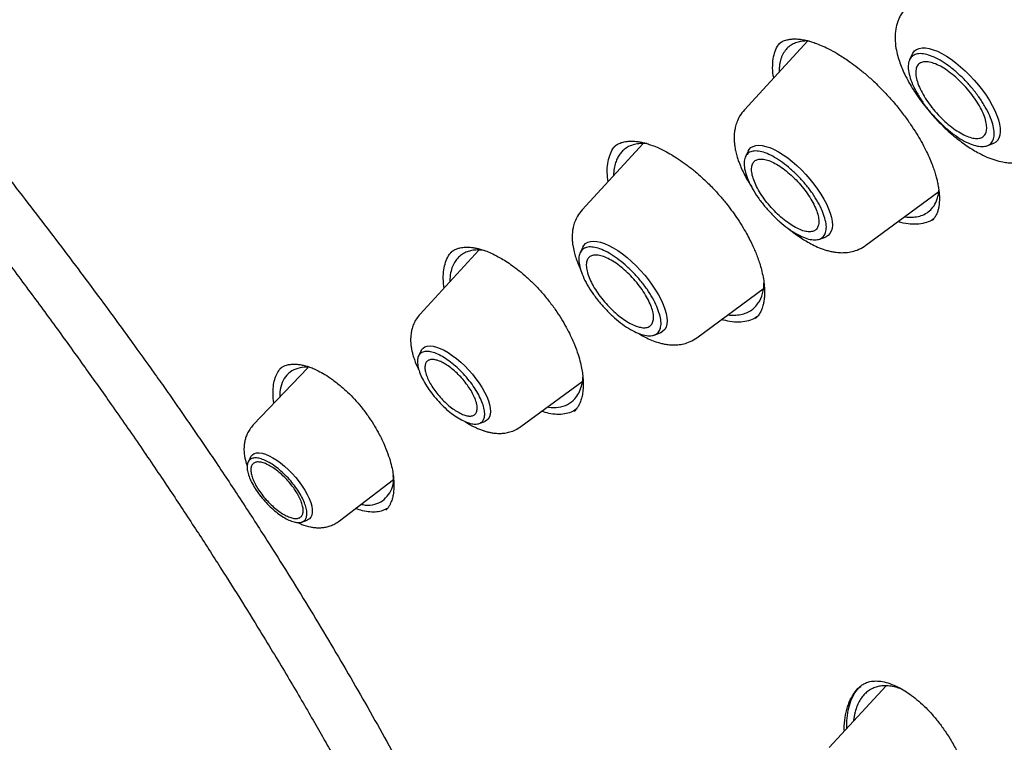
# Model space of a CAD drawing. Header units: millimetres. Extents: x 8 to 955, y 12 to 2039.
# Tile 20 of 115: x 709 to 729, y 762 to 776. Entities that reach past the tile are written whole.
import ezdxf

# ---------------------------------------------------------------- set-up
doc = ezdxf.new("R2010")
doc.units = ezdxf.units.MM

msp = doc.modelspace()

# ---------------------------------------------------------------- linework, layer by layer
at = {"color": 7, "linetype": 'Continuous', "lineweight": 30}
for p, q in [((724.831, 775.576), (723.586, 774.224)), ((726.878, 775.318), (726.823, 775.208)), ((721.603, 773.561), (720.408, 772.262)), ((728.339, 773.519), (728.455, 773.561)), ((723.661, 773.416), (723.607, 773.306)), ((725.967, 771.57), (727.397, 772.626)), ((727.259, 772.061), (727.256, 772.058)), ((725.057, 771.691), (725.172, 771.732)), ((718.387, 771.476), (717.233, 770.222)), ((720.423, 771.536), (720.37, 771.427)), ((722.654, 769.759), (723.977, 770.736)), ((723.804, 770.137), (723.802, 770.133)), ((721.82, 769.811), (721.934, 769.853)), ((717.256, 769.506), (717.204, 769.401)), ((715.035, 769.169), (713.965, 768.05)), ((719.21, 768.019), (720.427, 768.918)), ((718.39, 768.079), (718.5, 768.119)), ((713.914, 767.421), (713.866, 767.324)), ((715.653, 766.17), (716.712, 766.984)), ((714.921, 766.149), (715.022, 766.186)), ((726.36, 762.94), (725.247, 761.73))]:
    msp.add_line(p, q, dxfattribs=at)
at = {"color": 7, "linetype": 'Continuous', "lineweight": 30, "flags": 128}
for points in [[(726.878, 775.318), (726.887, 775.335), (726.919, 775.376), (726.96, 775.406), (727.01, 775.427), (727.068, 775.436), (727.133, 775.435), (727.205, 775.424), (727.283, 775.401), (727.366, 775.369), (727.453, 775.326), (727.543, 775.274), (727.635, 775.214), (727.728, 775.145), (727.821, 775.068), (727.913, 774.985), (728.003, 774.897), (728.089, 774.803), (728.172, 774.707), (728.249, 774.607), (728.321, 774.507), (728.385, 774.406), (728.442, 774.307), (728.491, 774.209), (728.532, 774.115), (728.563, 774.024), (728.585, 773.94), (728.596, 773.861), (728.598, 773.789), (728.59, 773.726), (728.573, 773.671), (728.545, 773.625), (728.509, 773.59), (728.463, 773.564), (728.455, 773.561)], [(723.661, 773.416), (723.679, 773.446), (723.714, 773.482), (723.757, 773.508), (723.809, 773.524), (723.868, 773.53), (723.935, 773.524), (724.007, 773.508), (724.086, 773.482), (724.168, 773.446), (724.255, 773.4), (724.344, 773.344), (724.434, 773.281), (724.525, 773.21), (724.615, 773.131), (724.703, 773.047), (724.789, 772.958), (724.871, 772.865), (724.949, 772.769), (725.02, 772.672), (725.086, 772.574), (725.144, 772.476), (725.194, 772.38), (725.236, 772.287), (725.268, 772.198), (725.292, 772.114), (725.306, 772.036), (725.31, 771.965), (725.304, 771.901), (725.288, 771.846), (725.263, 771.8), (725.229, 771.764), (725.186, 771.738), (725.172, 771.732)], [(720.423, 771.536), (720.442, 771.567), (720.476, 771.603), (720.519, 771.629), (720.571, 771.645), (720.63, 771.65), (720.697, 771.645), (720.77, 771.629), (720.848, 771.603), (720.931, 771.566), (721.017, 771.52), (721.106, 771.465), (721.196, 771.401), (721.287, 771.33), (721.377, 771.252), (721.466, 771.168), (721.551, 771.079), (721.633, 770.986), (721.711, 770.89), (721.782, 770.792), (721.848, 770.694), (721.906, 770.597), (721.956, 770.501), (721.998, 770.408), (722.031, 770.319), (722.054, 770.235), (722.068, 770.157), (722.072, 770.085), (722.066, 770.022), (722.051, 769.967), (722.025, 769.921), (721.991, 769.885), (721.948, 769.858), (721.934, 769.853)], [(717.256, 769.506), (717.263, 769.52), (717.292, 769.555), (717.33, 769.58), (717.376, 769.595), (717.43, 769.599), (717.491, 769.593), (717.558, 769.577), (717.629, 769.55), (717.705, 769.514), (717.784, 769.468), (717.865, 769.414), (717.947, 769.352), (718.029, 769.283), (718.109, 769.208), (718.186, 769.127), (718.26, 769.043), (718.329, 768.957), (718.392, 768.868), (718.449, 768.78), (718.498, 768.693), (718.539, 768.608), (718.572, 768.526), (718.595, 768.449), (718.609, 768.377), (718.614, 768.313), (718.608, 768.255), (718.593, 768.207), (718.569, 768.167), (718.536, 768.137), (718.5, 768.119)], [(713.914, 767.421), (713.921, 767.434), (713.949, 767.467), (713.985, 767.49), (714.03, 767.502), (714.083, 767.504), (714.142, 767.496), (714.206, 767.477), (714.276, 767.448), (714.349, 767.409), (714.425, 767.362), (714.502, 767.306), (714.579, 767.243), (714.655, 767.174), (714.729, 767.099), (714.799, 767.02), (714.865, 766.938), (714.925, 766.855), (714.978, 766.772), (715.024, 766.689), (715.062, 766.609), (715.091, 766.533), (715.111, 766.462), (715.121, 766.396), (715.122, 766.337), (715.113, 766.287), (715.095, 766.245), (715.067, 766.212), (715.03, 766.19), (715.022, 766.186)]]:
    msp.add_lwpolyline(points, dxfattribs=at)
at = {"color": 7, "linetype": 'Continuous', "lineweight": 30}
for points, knots in [([(693.8, 821.571), (693.875, 821.629), (694.032, 821.75), (694.281, 821.924), (694.545, 822.096), (694.817, 822.258), (695.096, 822.411), (695.383, 822.555), (695.677, 822.69), (695.979, 822.815), (696.288, 822.932), (696.604, 823.039), (696.927, 823.137), (697.258, 823.226), (697.595, 823.305), (697.939, 823.376), (698.29, 823.437), (698.648, 823.489), (699.012, 823.531), (699.383, 823.565), (699.761, 823.589), (700.145, 823.604), (700.536, 823.609), (700.933, 823.605), (701.336, 823.592), (701.745, 823.57), (702.161, 823.539), (702.582, 823.498), (703.01, 823.448), (703.443, 823.388), (703.882, 823.32), (704.326, 823.242), (704.776, 823.155), (705.232, 823.058), (705.693, 822.953), (706.159, 822.838), (706.63, 822.714), (707.106, 822.581), (707.587, 822.439), (708.073, 822.287), (708.563, 822.127), (709.058, 821.958), (709.558, 821.779), (710.062, 821.592), (710.57, 821.395), (711.082, 821.19), (711.598, 820.976), (712.118, 820.753), (712.642, 820.521), (713.169, 820.281), (713.7, 820.032), (714.234, 819.774), (714.771, 819.508), (715.311, 819.233), (715.855, 818.95), (716.401, 818.659), (716.95, 818.359), (717.502, 818.051), (718.056, 817.735), (718.612, 817.411), (719.171, 817.079), (719.731, 816.739), (720.294, 816.391), (720.858, 816.035), (721.424, 815.671), (721.992, 815.3), (722.561, 814.922), (723.131, 814.536), (723.703, 814.142), (724.275, 813.741), (724.849, 813.334), (725.423, 812.919), (725.998, 812.497), (726.573, 812.068), (727.148, 811.632), (727.724, 811.19), (728.3, 810.741), (728.876, 810.286), (729.452, 809.824), (730.027, 809.356), (730.602, 808.882), (731.176, 808.402), (731.75, 807.915), (732.323, 807.423), (732.895, 806.925), (733.465, 806.422), (734.035, 805.913), (734.603, 805.399), (735.17, 804.879), (735.734, 804.355), (736.298, 803.825), (736.859, 803.29), (737.418, 802.751), (737.976, 802.207), (738.53, 801.658), (739.083, 801.105), (739.633, 800.548), (740.18, 799.987), (740.725, 799.421), (741.266, 798.852), (741.805, 798.279), (742.34, 797.702), (742.872, 797.122), (743.401, 796.538), (743.926, 795.951), (744.448, 795.361), (744.966, 794.769), (745.479, 794.173), (745.989, 793.574), (746.495, 792.974), (746.997, 792.37), (747.494, 791.765), (747.987, 791.157), (748.475, 790.547), (748.958, 789.936), (749.437, 789.322), (749.911, 788.707), (750.379, 788.091), (750.843, 787.474), (751.301, 786.855), (751.754, 786.235), (752.202, 785.614), (752.644, 784.993), (753.08, 784.371), (753.511, 783.749), (753.936, 783.126), (754.355, 782.504), (754.767, 781.881), (755.174, 781.258), (755.575, 780.636), (755.969, 780.014), (756.357, 779.393), (756.738, 778.772), (757.112, 778.153), (757.48, 777.534), (757.842, 776.916), (758.196, 776.3), (758.544, 775.685), (758.884, 775.072), (759.217, 774.46), (759.544, 773.851), (759.863, 773.243), (760.175, 772.638), (760.479, 772.034), (760.776, 771.434), (761.065, 770.835), (761.347, 770.24), (761.621, 769.647), (761.888, 769.057), (762.147, 768.471), (762.398, 767.887), (762.641, 767.307), (762.876, 766.731), (763.103, 766.158), (763.322, 765.589), (763.533, 765.024), (763.736, 764.463), (763.931, 763.906), (764.118, 763.354), (764.296, 762.806), (764.466, 762.262), (764.628, 761.723), (764.782, 761.19), (764.927, 760.661), (765.063, 760.137), (765.191, 759.618), (765.311, 759.105), (765.422, 758.597), (765.525, 758.094), (765.619, 757.598), (765.705, 757.107), (765.782, 756.622), (765.85, 756.143), (765.91, 755.67), (765.961, 755.204), (766.004, 754.743), (766.038, 754.29), (766.064, 753.842), (766.081, 753.402), (766.089, 752.968), (766.089, 752.541), (766.08, 752.121), (766.063, 751.708), (766.037, 751.302), (766.002, 750.904), (765.959, 750.512), (765.908, 750.129), (765.848, 749.752), (765.779, 749.383), (765.703, 749.022), (765.617, 748.668), (765.523, 748.322), (765.421, 747.984), (765.31, 747.653), (765.191, 747.331), (765.064, 747.016), (764.928, 746.71), (764.784, 746.411), (764.632, 746.121), (764.471, 745.839), (764.302, 745.565), (764.125, 745.299), (763.939, 745.042), (763.746, 744.793), (763.543, 744.553), (763.371, 744.361), (763.263, 744.252), (763.228, 744.217)], [0, 0, 0, 0, 0.004492, 0.009453, 0.014412, 0.019368, 0.02432, 0.029268, 0.03421, 0.039148, 0.044081, 0.049008, 0.05393, 0.058848, 0.06376, 0.068668, 0.073572, 0.078472, 0.083368, 0.088262, 0.093152, 0.09804, 0.102926, 0.10781, 0.112693, 0.117574, 0.122454, 0.127333, 0.132212, 0.13709, 0.141967, 0.146845, 0.151722, 0.156599, 0.161476, 0.166353, 0.171231, 0.176109, 0.180987, 0.185865, 0.190744, 0.195623, 0.200502, 0.205382, 0.210262, 0.215143, 0.220024, 0.224905, 0.229787, 0.234669, 0.239552, 0.244435, 0.249318, 0.254202, 0.259086, 0.263971, 0.268856, 0.273741, 0.278627, 0.283513, 0.288399, 0.293286, 0.298173, 0.30306, 0.307947, 0.312835, 0.317723, 0.322611, 0.3275, 0.332389, 0.337278, 0.342167, 0.347056, 0.351946, 0.356835, 0.361725, 0.366615, 0.371506, 0.376396, 0.381287, 0.386177, 0.391068, 0.395959, 0.40085, 0.405741, 0.410633, 0.415524, 0.420416, 0.425307, 0.430199, 0.435091, 0.439982, 0.444874, 0.449766, 0.454658, 0.45955, 0.464442, 0.469334, 0.474227, 0.479119, 0.484011, 0.488903, 0.493796, 0.498688, 0.50358, 0.508472, 0.513365, 0.518257, 0.523149, 0.528041, 0.532933, 0.537826, 0.542718, 0.54761, 0.552502, 0.557394, 0.562286, 0.567178, 0.572069, 0.576961, 0.581853, 0.586744, 0.591636, 0.596527, 0.601418, 0.60631, 0.611201, 0.616092, 0.620982, 0.625873, 0.630763, 0.635654, 0.640544, 0.645434, 0.650324, 0.655214, 0.660103, 0.664992, 0.669882, 0.67477, 0.679659, 0.684548, 0.689436, 0.694324, 0.699211, 0.704099, 0.708986, 0.713873, 0.718759, 0.723645, 0.728531, 0.733417, 0.738302, 0.743187, 0.748072, 0.752956, 0.757839, 0.762723, 0.767606, 0.772488, 0.77737, 0.782252, 0.787133, 0.792014, 0.796895, 0.801775, 0.806654, 0.811533, 0.816412, 0.82129, 0.826168, 0.831046, 0.835923, 0.8408, 0.845677, 0.850554, 0.855431, 0.860307, 0.865184, 0.870061, 0.874938, 0.879816, 0.884694, 0.889573, 0.894453, 0.899334, 0.904216, 0.9091, 0.913986, 0.918875, 0.923766, 0.92866, 0.933557, 0.938458, 0.943363, 0.948273, 0.953187, 0.958106, 0.96303, 0.967959, 0.972893, 0.977833, 0.982777, 0.987727, 0.99268, 0.997637, 1, 1, 1, 1]), ([(726.746, 776.213), (726.722, 776.184), (726.678, 776.132), (726.63, 776.049), (726.596, 775.972), (726.574, 775.907), (726.56, 775.854), (726.552, 775.812), (726.546, 775.771), (726.541, 775.724), (726.538, 775.672), (726.537, 775.576), (726.55, 775.444), (726.586, 775.284), (726.631, 775.144), (726.682, 775.013), (726.747, 774.874), (726.826, 774.728), (726.92, 774.575), (727.024, 774.424), (727.14, 774.272), (727.273, 774.113), (727.42, 773.956), (727.576, 773.807), (727.752, 773.656), (727.954, 773.506), (728.157, 773.382), (728.337, 773.296), (728.492, 773.238), (728.614, 773.207), (728.7, 773.192), (728.751, 773.186), (728.803, 773.183), (728.865, 773.182), (728.95, 773.186), (729.045, 773.202), (729.143, 773.231), (729.238, 773.272), (729.298, 773.312), (729.33, 773.333)], [0, 0, 0, 0, 0.026308, 0.048541, 0.066716, 0.084195, 0.095167, 0.103569, 0.11332, 0.124415, 0.13684, 0.150577, 0.192945, 0.22857, 0.259546, 0.288247, 0.319264, 0.356378, 0.388219, 0.423491, 0.459455, 0.493625, 0.53642, 0.576118, 0.612843, 0.667173, 0.722807, 0.760224, 0.797536, 0.834219, 0.847021, 0.85921, 0.870779, 0.883505, 0.902429, 0.928048, 0.948946, 0.972933, 1, 1, 1, 1]), ([(705.515, 775.926), (705.762, 775.614), (706.25, 774.999), (706.967, 774.089), (707.658, 773.204), (708.322, 772.344), (708.954, 771.513), (709.554, 770.711), (710.123, 769.937), (710.665, 769.187), (711.21, 768.419), (711.754, 767.635), (712.293, 766.838), (712.796, 766.078), (713.263, 765.356), (713.695, 764.671), (714.064, 764.074), (714.376, 763.561), (714.637, 763.126), (714.88, 762.714), (715.106, 762.325), (715.316, 761.959), (715.509, 761.618), (715.69, 761.295), (715.932, 760.86), (716.244, 760.287), (716.631, 759.557), (717.027, 758.788), (717.432, 757.98), (717.844, 757.133), (718.264, 756.24), (718.692, 755.301), (719.122, 754.32), (719.554, 753.3), (719.985, 752.24), (720.416, 751.135), (720.781, 750.156), (721.08, 749.325), (721.312, 748.665), (721.531, 748.027), (721.735, 747.417), (721.926, 746.833), (722.105, 746.277), (722.276, 745.732), (722.44, 745.2), (722.596, 744.684), (722.739, 744.201), (722.87, 743.752), (722.994, 743.32), (723.11, 742.909), (723.218, 742.523), (723.312, 742.18), (723.381, 741.927), (723.428, 741.754), (723.456, 741.65), (723.48, 741.56), (723.501, 741.482), (723.521, 741.405), (723.545, 741.314), (723.578, 741.19), (723.622, 741.026), (723.676, 740.818), (723.738, 740.578), (723.807, 740.313), (723.879, 740.031), (723.969, 739.674), (724.078, 739.236), (724.207, 738.709), (724.339, 738.157), (724.475, 737.581), (724.614, 736.981), (724.757, 736.349), (724.892, 735.736), (725.02, 735.146), (725.137, 734.595), (725.249, 734.053), (725.36, 733.51), (725.466, 732.978), (725.567, 732.46), (725.657, 731.991), (725.735, 731.57), (725.803, 731.197), (725.855, 730.907), (725.894, 730.689), (725.922, 730.532), (725.946, 730.391), (725.97, 730.255), (725.994, 730.114), (726.02, 729.961), (726.049, 729.789), (726.081, 729.596), (726.117, 729.378), (726.157, 729.135), (726.199, 728.87), (726.242, 728.593), (726.286, 728.312), (726.329, 728.027), (726.371, 727.74), (726.413, 727.449), (726.455, 727.156), (726.494, 726.871), (726.529, 726.61), (726.558, 726.388), (726.581, 726.208), (726.599, 726.073), (726.611, 725.974), (726.621, 725.899), (726.629, 725.832), (726.637, 725.765), (726.646, 725.693), (726.658, 725.594), (726.675, 725.458), (726.696, 725.279), (726.721, 725.065), (726.749, 724.815), (726.781, 724.529), (726.816, 724.209), (726.853, 723.853), (726.892, 723.463), (726.933, 723.039), (726.975, 722.58), (727.018, 722.088), (727.063, 721.54), (727.11, 720.933), (727.158, 720.267), (727.204, 719.56), (727.248, 718.816), (727.291, 718.033), (727.332, 717.229), (727.37, 716.405), (727.406, 715.564), (727.441, 714.689), (727.476, 713.779), (727.499, 713.161), (727.51, 712.846)], [0, 0, 0, 0, 0.016778, 0.033038, 0.04878, 0.064003, 0.078707, 0.092645, 0.106083, 0.119019, 0.131451, 0.145595, 0.159031, 0.171759, 0.183779, 0.195088, 0.205687, 0.213171, 0.220254, 0.226937, 0.23322, 0.239104, 0.244587, 0.24967, 0.254612, 0.265472, 0.277015, 0.289244, 0.301785, 0.314973, 0.328809, 0.343291, 0.358421, 0.37391, 0.390025, 0.406766, 0.424134, 0.43433, 0.444325, 0.453904, 0.463067, 0.471815, 0.480149, 0.48807, 0.496305, 0.50404, 0.511275, 0.518007, 0.524235, 0.530683, 0.536479, 0.541623, 0.546115, 0.547878, 0.54944, 0.5508, 0.551959, 0.552967, 0.554284, 0.556021, 0.558576, 0.561701, 0.565389, 0.569416, 0.573651, 0.578094, 0.585495, 0.593411, 0.601844, 0.610382, 0.619402, 0.628909, 0.638902, 0.647092, 0.655572, 0.663852, 0.671613, 0.680179, 0.688016, 0.695123, 0.701501, 0.707148, 0.712066, 0.714697, 0.717058, 0.71915, 0.721104, 0.723223, 0.725517, 0.728012, 0.731012, 0.734216, 0.737901, 0.74201, 0.746219, 0.750478, 0.754787, 0.759146, 0.763555, 0.768014, 0.7725, 0.776533, 0.779922, 0.782665, 0.784763, 0.78612, 0.787176, 0.788204, 0.789204, 0.79023, 0.791553, 0.793761, 0.796532, 0.799865, 0.803761, 0.808219, 0.81324, 0.818823, 0.824969, 0.831677, 0.838949, 0.846783, 0.855181, 0.865255, 0.876036, 0.887524, 0.899718, 0.912618, 0.926226, 0.939707, 0.953822, 0.968574, 0.983965, 1, 1, 1, 1]), ([(724.161, 774.849), (724.158, 774.865), (724.141, 774.952), (724.137, 775.091), (724.152, 775.264), (724.2, 775.408), (724.248, 775.499), (724.286, 775.532), (724.291, 775.536)], [0, 0, 0, 0, 0.053389, 0.282206, 0.510972, 0.740083, 0.969321, 1, 1, 1, 1]), ([(724.257, 775.511), (724.273, 775.524), (724.303, 775.548), (724.35, 775.572), (724.393, 775.587), (724.43, 775.597), (724.46, 775.603), (724.486, 775.607), (724.511, 775.609), (724.539, 775.611), (724.572, 775.612), (724.628, 775.611), (724.708, 775.603), (724.807, 775.584), (724.904, 775.556), (725.006, 775.521), (725.129, 775.47), (725.28, 775.397), (725.458, 775.294), (725.638, 775.175), (725.811, 775.046), (725.973, 774.915), (726.082, 774.815), (726.138, 774.763)], [0, 0, 0, 0, 0.057348, 0.106409, 0.147115, 0.179394, 0.205466, 0.222143, 0.239266, 0.258854, 0.280913, 0.305448, 0.365006, 0.422394, 0.464497, 0.510809, 0.567104, 0.633488, 0.710017, 0.796667, 0.860031, 0.927814, 1, 1, 1, 1]), ([(724.852, 775.57), (724.837, 775.571), (724.791, 775.574), (724.72, 775.568), (724.63, 775.551), (724.541, 775.517), (724.455, 775.462), (724.381, 775.387), (724.339, 775.315), (724.316, 775.262), (724.307, 775.237), (724.298, 775.211), (724.291, 775.184), (724.285, 775.156), (724.279, 775.128), (724.275, 775.098), (724.268, 775.046), (724.268, 775), (724.268, 774.964)], [0, 0, 0, 0, 0.0415014, 0.1244158, 0.2103764, 0.3220874, 0.4385403, 0.559725, 0.6856309, 0.7136593, 0.7416834, 0.7697033, 0.7977188, 0.8257302, 0.8537373, 0.8817402, 0.909739, 1, 1, 1, 1]), ([(707.357, 775.211), (707.444, 775.1), (707.709, 774.759), (708.146, 774.201), (708.658, 773.547), (709.144, 772.924), (709.603, 772.332), (710.047, 771.753), (710.474, 771.189), (710.882, 770.642), (711.258, 770.133), (711.601, 769.66), (711.898, 769.247), (712.154, 768.887), (712.377, 768.569), (712.594, 768.258), (712.81, 767.945), (713.025, 767.63), (713.338, 767.167), (713.746, 766.551), (714.351, 765.614), (715.051, 764.491), (715.832, 763.18), (716.589, 761.85), (717.32, 760.505), (717.975, 759.238), (718.562, 758.053), (719.088, 756.953), (719.597, 755.845), (720.087, 754.738), (720.552, 753.648), (720.988, 752.587), (721.395, 751.563), (721.694, 750.784), (721.901, 750.233), (722.03, 749.885), (722.169, 749.505), (722.319, 749.09), (722.48, 748.639), (722.662, 748.121), (722.864, 747.53), (723.088, 746.862), (723.322, 746.145), (723.556, 745.407), (723.789, 744.654), (724.019, 743.887), (724.254, 743.08), (724.493, 742.233), (724.735, 741.346), (724.98, 740.418), (725.196, 739.571), (725.328, 739.034), (725.38, 738.82)], [0, 0, 0, 0, 0.010413, 0.031748, 0.052073, 0.071383, 0.089673, 0.106945, 0.124778, 0.141401, 0.15682, 0.171041, 0.184067, 0.194011, 0.20326, 0.212464, 0.221709, 0.230995, 0.240325, 0.262487, 0.284891, 0.321778, 0.359011, 0.396221, 0.433428, 0.470654, 0.500283, 0.529943, 0.559629, 0.589312, 0.618294, 0.646222, 0.673088, 0.698882, 0.70718, 0.716156, 0.726033, 0.736808, 0.748483, 0.761056, 0.777029, 0.794247, 0.812709, 0.832412, 0.851051, 0.870677, 0.89129, 0.912894, 0.935492, 0.959092, 0.983706, 1, 1, 1, 1]), ([(726.138, 774.763), (726.211, 774.691), (726.351, 774.553), (726.54, 774.338), (726.703, 774.133), (726.841, 773.941), (726.954, 773.766), (727.052, 773.6), (727.134, 773.445), (727.203, 773.3), (727.257, 773.17), (727.299, 773.054), (727.331, 772.954), (727.355, 772.863), (727.375, 772.775), (727.392, 772.679), (727.403, 772.583), (727.407, 772.495), (727.405, 772.422), (727.4, 772.364), (727.391, 772.309), (727.377, 772.248), (727.352, 772.177), (727.314, 772.11), (727.279, 772.075), (727.26, 772.055)], [0, 0, 0, 0, 0.074144, 0.142389, 0.205009, 0.262166, 0.313953, 0.360425, 0.409204, 0.452053, 0.491799, 0.528413, 0.561932, 0.588894, 0.619461, 0.653922, 0.692227, 0.729346, 0.760548, 0.785894, 0.810231, 0.843423, 0.88573, 0.93783, 1, 1, 1, 1]), ([(723.586, 774.224), (723.553, 774.183), (723.493, 774.109), (723.438, 773.988), (723.407, 773.883), (723.392, 773.798), (723.387, 773.734), (723.385, 773.685), (723.386, 773.64), (723.389, 773.585), (723.396, 773.514), (723.412, 773.423), (723.437, 773.325), (723.465, 773.236), (723.5, 773.143), (723.544, 773.04), (723.605, 772.917), (723.667, 772.805), (723.714, 772.734), (723.732, 772.705)], [0, 0, 0, 0, 0.10005, 0.184124, 0.252314, 0.304999, 0.342679, 0.372383, 0.401107, 0.428887, 0.477364, 0.539502, 0.604834, 0.661204, 0.709194, 0.78526, 0.863353, 0.945633, 1, 1, 1, 1]), ([(721.68, 773.559), (721.678, 773.56), (721.631, 773.567), (721.547, 773.563), (721.427, 773.547), (721.321, 773.508), (721.235, 773.452), (721.179, 773.398), (721.143, 773.352), (721.12, 773.315), (721.098, 773.276), (721.08, 773.235), (721.056, 773.17), (721.035, 773.074), (721.023, 772.986), (721.025, 772.935), (721.025, 772.933)], [0, 0, 0, 0, 0.005813, 0.115999, 0.224267, 0.351069, 0.460461, 0.552475, 0.596753, 0.641013, 0.685255, 0.729479, 0.773685, 0.884079, 0.994362, 1, 1, 1, 1]), ([(721.035, 773.502), (721.054, 773.517), (721.092, 773.547), (721.167, 773.581), (721.249, 773.601), (721.321, 773.609), (721.383, 773.61), (721.44, 773.607), (721.501, 773.601), (721.573, 773.588), (721.655, 773.568), (721.756, 773.537), (721.883, 773.488), (722.019, 773.422), (722.16, 773.344), (722.298, 773.258), (722.449, 773.152), (722.613, 773.024), (722.787, 772.873), (722.902, 772.757), (722.962, 772.697)], [0, 0, 0, 0, 0.074526, 0.143698, 0.20488, 0.253434, 0.289146, 0.319975, 0.354006, 0.391237, 0.431663, 0.477601, 0.534919, 0.604068, 0.656826, 0.714921, 0.778338, 0.847029, 0.92093, 1, 1, 1, 1]), ([(720.915, 772.813), (720.908, 772.874), (720.894, 773.002), (720.906, 773.174), (720.944, 773.33), (720.998, 773.451), (721.051, 773.507), (721.073, 773.529)], [0, 0, 0, 0, 0.1995879, 0.4164307, 0.6332488, 0.850451, 1, 1, 1, 1]), ([(722.962, 772.697), (723.012, 772.642), (723.11, 772.538), (723.241, 772.378), (723.356, 772.227), (723.463, 772.073), (723.559, 771.92), (723.643, 771.773), (723.71, 771.644), (723.763, 771.531), (723.809, 771.424), (723.85, 771.319), (723.888, 771.208), (723.924, 771.082), (723.954, 770.946), (723.975, 770.805), (723.983, 770.674), (723.98, 770.576), (723.973, 770.508), (723.966, 770.464), (723.959, 770.425), (723.948, 770.382), (723.932, 770.33), (723.906, 770.268), (723.867, 770.199), (723.827, 770.159), (723.806, 770.137)], [0, 0, 0, 0, 0.0586, 0.1126217, 0.1622249, 0.2075127, 0.2612858, 0.307597, 0.3464903, 0.3833882, 0.4150758, 0.4493025, 0.4861296, 0.5254302, 0.576991, 0.6292114, 0.6819854, 0.732905, 0.7557322, 0.7767522, 0.795978, 0.8168456, 0.8475525, 0.8883484, 0.9391318, 1, 1, 1, 1]), ([(726.722, 772.128), (726.758, 772.124), (726.842, 772.115), (726.963, 772.126), (727.085, 772.159), (727.194, 772.221), (727.286, 772.313), (727.344, 772.418), (727.377, 772.522), (727.391, 772.591), (727.394, 772.635), (727.395, 772.647)], [0, 0, 0, 0, 0.0955374, 0.221069, 0.3539232, 0.4941193, 0.6416774, 0.7966194, 0.8830966, 0.9683012, 1, 1, 1, 1]), ([(720.408, 772.262), (720.376, 772.223), (720.318, 772.152), (720.264, 772.035), (720.234, 771.933), (720.22, 771.852), (720.214, 771.79), (720.213, 771.743), (720.213, 771.701), (720.216, 771.643), (720.225, 771.559), (720.247, 771.448), (720.28, 771.336), (720.318, 771.232), (720.347, 771.161), (720.369, 771.117), (720.373, 771.11)], [0, 0, 0, 0, 0.125558, 0.23119, 0.317001, 0.383465, 0.431209, 0.467481, 0.502714, 0.537066, 0.614057, 0.717474, 0.812971, 0.889257, 0.981787, 1, 1, 1, 1]), ([(727.284, 772.082), (727.283, 772.081), (727.248, 772.049), (727.155, 772.014), (727.008, 771.979), (726.838, 771.981), (726.699, 772), (726.614, 772.028), (726.596, 772.035)], [0, 0, 0, 0, 0.007434, 0.239757, 0.472131, 0.704597, 0.937398, 1, 1, 1, 1]), ([(724.468, 771.883), (724.491, 771.865), (724.544, 771.821), (724.623, 771.763), (724.711, 771.704), (724.808, 771.643), (724.924, 771.579), (725.057, 771.518), (725.178, 771.476), (725.28, 771.45), (725.367, 771.433), (725.468, 771.424), (725.582, 771.426), (725.704, 771.445), (725.839, 771.488), (725.923, 771.542), (725.967, 771.57)], [0, 0, 0, 0, 0.047867, 0.10948, 0.163327, 0.225224, 0.30436, 0.393416, 0.489125, 0.53966, 0.593043, 0.662333, 0.728074, 0.806134, 0.896789, 1, 1, 1, 1]), ([(717.706, 770.735), (717.701, 770.767), (717.687, 770.863), (717.688, 771.008), (717.709, 771.169), (717.757, 771.306), (717.809, 771.403), (717.854, 771.443), (717.867, 771.455)], [0, 0, 0, 0, 0.099816, 0.303783, 0.50752, 0.711311, 0.91555, 1, 1, 1, 1]), ([(718.491, 771.469), (718.443, 771.474), (718.358, 771.482), (718.247, 771.47), (718.15, 771.444), (718.062, 771.4), (718, 771.35), (717.958, 771.305), (717.932, 771.271), (717.905, 771.23), (717.871, 771.164), (717.837, 771.062), (717.817, 770.95), (717.817, 770.875), (717.817, 770.856)], [0, 0, 0, 0, 0.1195692, 0.2151139, 0.3139873, 0.4161796, 0.5216792, 0.5629501, 0.6079828, 0.6567717, 0.7093101, 0.8255542, 0.9566807, 1, 1, 1, 1]), ([(717.831, 771.429), (717.852, 771.445), (717.889, 771.474), (717.95, 771.502), (718.013, 771.52), (718.071, 771.53), (718.126, 771.534), (718.182, 771.534), (718.241, 771.529), (718.305, 771.52), (718.375, 771.505), (718.454, 771.483), (718.548, 771.451), (718.665, 771.4), (718.79, 771.335), (718.918, 771.258), (719.043, 771.173), (719.178, 771.07), (719.324, 770.947), (719.477, 770.801), (719.578, 770.691), (719.629, 770.633)], [0, 0, 0, 0, 0.073638, 0.134725, 0.183445, 0.225004, 0.261122, 0.298546, 0.332601, 0.368692, 0.406814, 0.446959, 0.491682, 0.547433, 0.614688, 0.666003, 0.722516, 0.784214, 0.851061, 0.922999, 1, 1, 1, 1]), ([(723.265, 770.211), (723.276, 770.208), (723.331, 770.196), (723.425, 770.201), (723.588, 770.222), (723.726, 770.291), (723.829, 770.394), (723.904, 770.507), (723.96, 770.644), (723.967, 770.774), (723.97, 770.826)], [0, 0, 0, 0, 0.024788, 0.129011, 0.248765, 0.480726, 0.59333, 0.692363, 0.877438, 1, 1, 1, 1]), ([(719.629, 770.633), (719.681, 770.572), (719.78, 770.454), (719.911, 770.271), (720.023, 770.095), (720.117, 769.929), (720.195, 769.773), (720.267, 769.607), (720.329, 769.439), (720.376, 769.274), (720.405, 769.135), (720.424, 769), (720.432, 768.864), (720.427, 768.731), (720.412, 768.636), (720.397, 768.573), (720.385, 768.531), (720.368, 768.485), (720.343, 768.432), (720.306, 768.37), (720.271, 768.334), (720.251, 768.314)], [0, 0, 0, 0, 0.0708675, 0.1373622, 0.1996887, 0.2579797, 0.3123261, 0.3627941, 0.4313078, 0.4913147, 0.5426865, 0.5888012, 0.6511644, 0.7145744, 0.7724823, 0.7976119, 0.8202387, 0.848157, 0.8874946, 0.9381235, 1, 1, 1, 1]), ([(717.233, 770.222), (717.208, 770.191), (717.16, 770.133), (717.11, 770.037), (717.078, 769.946), (717.058, 769.856), (717.049, 769.77), (717.048, 769.693), (717.053, 769.624), (717.062, 769.56), (717.075, 769.493), (717.094, 769.418), (717.133, 769.298), (717.172, 769.198), (717.21, 769.131), (717.212, 769.126)], [0, 0, 0, 0, 0.103774, 0.197216, 0.280222, 0.352906, 0.434218, 0.498721, 0.551693, 0.61418, 0.664608, 0.732545, 0.817489, 0.988046, 1, 1, 1, 1]), ([(723.846, 770.182), (723.822, 770.164), (723.76, 770.119), (723.635, 770.078), (723.479, 770.06), (723.313, 770.07), (723.194, 770.102), (723.138, 770.117)], [0, 0, 0, 0, 0.142889, 0.363112, 0.583371, 0.803722, 1, 1, 1, 1]), ([(721.506, 769.848), (721.515, 769.842), (721.56, 769.814), (721.646, 769.767), (721.77, 769.709), (721.884, 769.668), (721.985, 769.642), (722.073, 769.625), (722.174, 769.616), (722.286, 769.619), (722.404, 769.639), (722.532, 769.681), (722.612, 769.732), (722.654, 769.759)], [0, 0, 0, 0, 0.024959, 0.118689, 0.224668, 0.344896, 0.410796, 0.482433, 0.574089, 0.658868, 0.757982, 0.871721, 1, 1, 1, 1]), ([(714.373, 768.476), (714.372, 768.479), (714.359, 768.541), (714.354, 768.653), (714.357, 768.807), (714.384, 768.945), (714.432, 769.063), (714.476, 769.136), (714.508, 769.164), (714.511, 769.166)], [0, 0, 0, 0, 0.007798, 0.202636, 0.397001, 0.591199, 0.785521, 0.980373, 1, 1, 1, 1]), ([(715.121, 769.164), (715.121, 769.164), (715.05, 769.186), (714.923, 769.18), (714.753, 769.141), (714.618, 769.038), (714.528, 768.887), (714.485, 768.738), (714.488, 768.63), (714.489, 768.598)], [0, 0, 0, 0, 0.000729, 0.182436, 0.367028, 0.55455, 0.738812, 0.922673, 1, 1, 1, 1]), ([(714.488, 769.15), (714.506, 769.164), (714.538, 769.189), (714.588, 769.212), (714.634, 769.227), (714.678, 769.236), (714.717, 769.24), (714.765, 769.243), (714.826, 769.241), (714.904, 769.23), (714.981, 769.213), (715.06, 769.189), (715.143, 769.157), (715.247, 769.109), (715.374, 769.038), (715.525, 768.938), (715.676, 768.819), (715.819, 768.689), (715.951, 768.556), (716.036, 768.455), (716.08, 768.403)], [0, 0, 0, 0, 0.069616, 0.126554, 0.170696, 0.204916, 0.236332, 0.265236, 0.315779, 0.364963, 0.416366, 0.45637, 0.500345, 0.555118, 0.621178, 0.698669, 0.787653, 0.85337, 0.924152, 1, 1, 1, 1]), ([(719.732, 768.405), (719.737, 768.404), (719.815, 768.383), (719.951, 768.394), (720.13, 768.443), (720.259, 768.545), (720.346, 768.672), (720.395, 768.806), (720.423, 768.912), (720.422, 768.978), (720.422, 768.99)], [0, 0, 0, 0, 0.012037, 0.193651, 0.380545, 0.576285, 0.711918, 0.849196, 0.973083, 1, 1, 1, 1]), ([(716.08, 768.403), (716.124, 768.347), (716.209, 768.238), (716.319, 768.071), (716.426, 767.888), (716.523, 767.692), (716.603, 767.493), (716.658, 767.319), (716.692, 767.171), (716.712, 767.046), (716.722, 766.927), (716.722, 766.813), (716.712, 766.708), (716.696, 766.63), (716.679, 766.572), (716.661, 766.525), (716.638, 766.476), (716.605, 766.424), (716.576, 766.395), (716.561, 766.38)], [0, 0, 0, 0, 0.072718, 0.141084, 0.205253, 0.293798, 0.373341, 0.444049, 0.506054, 0.559828, 0.609799, 0.672144, 0.729637, 0.783514, 0.81438, 0.848099, 0.890309, 0.940961, 1, 1, 1, 1]), ([(720.291, 768.358), (720.26, 768.338), (720.192, 768.295), (720.065, 768.262), (719.918, 768.253), (719.767, 768.27), (719.661, 768.303), (719.614, 768.318)], [0, 0, 0, 0, 0.180753, 0.394899, 0.609086, 0.823405, 1, 1, 1, 1]), ([(713.965, 768.05), (713.942, 768.023), (713.896, 767.97), (713.849, 767.884), (713.817, 767.803), (713.797, 767.724), (713.787, 767.652), (713.784, 767.586), (713.787, 767.491), (713.804, 767.373), (713.836, 767.278), (713.85, 767.237)], [0, 0, 0, 0, 0.126782, 0.239716, 0.338675, 0.423812, 0.516417, 0.587149, 0.652496, 0.849613, 1, 1, 1, 1]), ([(718.116, 768.117), (718.116, 768.117), (718.175, 768.075), (718.264, 768.028), (718.375, 767.976), (718.447, 767.948), (718.511, 767.927), (718.573, 767.91), (718.641, 767.896), (718.716, 767.887), (718.804, 767.884), (718.899, 767.891), (718.999, 767.912), (719.107, 767.952), (719.174, 767.996), (719.21, 768.019)], [0, 0, 0, 0, 0.000977, 0.167706, 0.248617, 0.316917, 0.369364, 0.429088, 0.481778, 0.545997, 0.628263, 0.703309, 0.790206, 0.889135, 1, 1, 1, 1]), ([(716.082, 766.499), (716.091, 766.496), (716.173, 766.472), (716.305, 766.482), (716.469, 766.533), (716.629, 766.683), (716.73, 766.859), (716.71, 767.038), (716.708, 767.063)], [0, 0, 0, 0, 0.0247066, 0.217191, 0.4054348, 0.5897339, 0.9425353, 1, 1, 1, 1]), ([(716.602, 766.424), (716.57, 766.406), (716.504, 766.369), (716.386, 766.344), (716.254, 766.342), (716.115, 766.363), (716.017, 766.397), (715.97, 766.414)], [0, 0, 0, 0, 0.195747, 0.400956, 0.606223, 0.81168, 1, 1, 1, 1]), ([(714.835, 766.142), (714.863, 766.129), (714.945, 766.088), (715.053, 766.058), (715.155, 766.041), (715.229, 766.036), (715.309, 766.038), (715.393, 766.05), (715.478, 766.073), (715.568, 766.111), (715.624, 766.15), (715.653, 766.17)], [0, 0, 0, 0, 0.103629, 0.31253, 0.387672, 0.471251, 0.573351, 0.662871, 0.763801, 0.876231, 1, 1, 1, 1]), ([(726.678, 762.87), (726.674, 762.872), (726.629, 762.892), (726.546, 762.916), (726.431, 762.94), (726.326, 762.944), (726.23, 762.934), (726.141, 762.911), (726.057, 762.872), (725.978, 762.818), (725.907, 762.747), (725.845, 762.658), (725.793, 762.553), (725.76, 762.452), (725.74, 762.362), (725.729, 762.302), (725.725, 762.262), (725.724, 762.248)], [0, 0, 0, 0, 0.008966, 0.088831, 0.168943, 0.249334, 0.320547, 0.394112, 0.47004, 0.54834, 0.629015, 0.712065, 0.797489, 0.885283, 0.928507, 0.975669, 1, 1, 1, 1]), ([(725.849, 762.925), (725.864, 762.937), (725.897, 762.964), (725.962, 763), (726.048, 763.031), (726.123, 763.035), (726.163, 763.037)], [0, 0, 0, 0, 0.190238, 0.4194496, 0.6887947, 1, 1, 1, 1]), ([(726.163, 763.037), (726.205, 763.035), (726.29, 763.029), (726.437, 762.988), (726.584, 762.925), (726.727, 762.845), (726.863, 762.753), (727.003, 762.643), (727.097, 762.554), (727.144, 762.508)], [0, 0, 0, 0, 0.149544, 0.305636, 0.468651, 0.595582, 0.726468, 0.861273, 1, 1, 1, 1]), ([(725.544, 762.053), (725.543, 762.086), (725.54, 762.202), (725.566, 762.379), (725.619, 762.58), (725.701, 762.75), (725.78, 762.866), (725.839, 762.911), (725.854, 762.922)], [0, 0, 0, 0, 0.08529, 0.295762, 0.506183, 0.716482, 0.926556, 1, 1, 1, 1]), ([(725.596, 762.11), (725.595, 762.139), (725.588, 762.248), (725.607, 762.415), (725.652, 762.609), (725.727, 762.771), (725.799, 762.879), (725.853, 762.921), (725.866, 762.93)], [0, 0, 0, 0, 0.078312, 0.292015, 0.506219, 0.720655, 0.934896, 1, 1, 1, 1]), ([(727.137, 762.514), (727.181, 762.469), (727.275, 762.373), (727.407, 762.209), (727.532, 762.036), (727.651, 761.845), (727.762, 761.642), (727.859, 761.431), (727.935, 761.236), (727.991, 761.06), (728.031, 760.904), (728.059, 760.768), (728.078, 760.653), (728.09, 760.554), (728.097, 760.467), (728.101, 760.391), (728.102, 760.325), (728.102, 760.262), (728.099, 760.192), (728.092, 760.107), (728.079, 760.013), (728.06, 759.923), (728.039, 759.848), (728.016, 759.784), (727.989, 759.72), (727.951, 759.648), (727.897, 759.566), (727.849, 759.518), (727.822, 759.492)], [0, 0, 0, 0, 0.050349, 0.107159, 0.160904, 0.211664, 0.274767, 0.332725, 0.385589, 0.433355, 0.475937, 0.513321, 0.545502, 0.573408, 0.598664, 0.621306, 0.641341, 0.658892, 0.680247, 0.708951, 0.744462, 0.778458, 0.80805, 0.833845, 0.860236, 0.896852, 0.943513, 1, 1, 1, 1])]:
    msp.add_open_spline(points, degree=3, knots=knots, dxfattribs=at)
for points in [[(728.45, 773.944), (728.462, 773.895), (728.484, 773.796), (728.477, 773.677), (728.439, 773.585), (728.371, 773.525), (728.274, 773.499), (728.152, 773.508), (728.011, 773.552), (727.856, 773.629), (727.692, 773.736), (727.526, 773.87), (727.364, 774.024), (727.213, 774.193), (727.078, 774.371), (726.965, 774.55), (726.877, 774.724), (726.819, 774.886), (726.792, 775.03), (726.797, 775.15), (726.835, 775.242), (726.904, 775.302), (727.001, 775.328), (727.122, 775.319), (727.263, 775.275), (727.418, 775.198), (727.582, 775.091), (727.748, 774.957), (727.91, 774.803), (728.061, 774.634), (728.196, 774.456), (728.309, 774.277), (728.399, 774.102), (728.433, 773.997), (728.45, 773.944)], [(727.817, 773.77), (727.772, 773.797), (727.683, 773.853), (727.545, 773.964), (727.412, 774.091), (727.287, 774.231), (727.175, 774.378), (727.082, 774.526), (727.009, 774.67), (726.961, 774.804), (726.939, 774.923), (726.943, 775.022), (726.975, 775.098), (727.031, 775.148), (727.111, 775.169), (727.212, 775.162), (727.328, 775.125), (727.457, 775.062), (727.592, 774.973), (727.729, 774.863), (727.863, 774.735), (727.987, 774.596), (728.099, 774.449), (728.193, 774.301), (728.265, 774.157), (728.313, 774.023), (728.336, 773.904), (728.331, 773.805), (728.3, 773.729), (728.243, 773.679), (728.163, 773.658), (728.063, 773.666), (727.947, 773.701), (727.86, 773.747), (727.817, 773.77)], [(725.164, 772.098), (725.174, 772.05), (725.196, 771.956), (725.189, 771.842), (725.153, 771.754), (725.087, 771.696), (724.995, 771.672), (724.879, 771.68), (724.744, 771.722), (724.595, 771.796), (724.438, 771.899), (724.28, 772.026), (724.125, 772.174), (723.98, 772.336), (723.851, 772.505), (723.743, 772.677), (723.659, 772.843), (723.603, 772.998), (723.577, 773.136), (723.583, 773.251), (723.619, 773.339), (723.684, 773.397), (723.777, 773.421), (723.893, 773.413), (724.028, 773.371), (724.177, 773.297), (724.333, 773.194), (724.492, 773.067), (724.647, 772.919), (724.792, 772.758), (724.921, 772.588), (725.029, 772.416), (725.114, 772.249), (725.147, 772.148), (725.164, 772.098)], [(724.556, 771.937), (724.597, 771.915), (724.679, 771.871), (724.789, 771.838), (724.884, 771.831), (724.96, 771.851), (725.014, 771.898), (725.043, 771.97), (725.048, 772.064), (725.026, 772.177), (724.981, 772.304), (724.912, 772.44), (724.823, 772.58), (724.718, 772.719), (724.599, 772.852), (724.473, 772.972), (724.343, 773.077), (724.215, 773.16), (724.093, 773.221), (723.983, 773.255), (723.888, 773.262), (723.812, 773.242), (723.758, 773.195), (723.729, 773.123), (723.724, 773.029), (723.745, 772.916), (723.791, 772.789), (723.86, 772.653), (723.948, 772.513), (724.054, 772.374), (724.172, 772.241), (724.299, 772.121), (724.429, 772.015), (724.514, 771.963), (724.556, 771.937)], [(721.926, 770.218), (721.937, 770.171), (721.958, 770.077), (721.951, 769.963), (721.915, 769.874), (721.85, 769.817), (721.757, 769.792), (721.641, 769.801), (721.506, 769.843), (721.357, 769.917), (721.201, 770.019), (721.042, 770.147), (720.887, 770.294), (720.743, 770.456), (720.613, 770.626), (720.505, 770.798), (720.421, 770.964), (720.365, 771.119), (720.34, 771.257), (720.345, 771.372), (720.381, 771.46), (720.447, 771.517), (720.539, 771.542), (720.655, 771.533), (720.79, 771.491), (720.939, 771.417), (721.096, 771.315), (721.254, 771.187), (721.409, 771.04), (721.554, 770.878), (721.683, 770.708), (721.791, 770.537), (721.876, 770.37), (721.909, 770.269), (721.926, 770.218)], [(721.318, 770.057), (721.276, 770.083), (721.191, 770.136), (721.061, 770.242), (720.935, 770.362), (720.816, 770.495), (720.711, 770.633), (720.622, 770.774), (720.553, 770.91), (720.508, 771.037), (720.487, 771.15), (720.491, 771.244), (720.52, 771.316), (720.574, 771.363), (720.65, 771.383), (720.745, 771.376), (720.855, 771.341), (720.977, 771.281), (721.105, 771.197), (721.235, 771.093), (721.362, 770.972), (721.48, 770.84), (721.586, 770.701), (721.674, 770.56), (721.743, 770.424), (721.789, 770.297), (721.81, 770.185), (721.805, 770.091), (721.776, 770.019), (721.722, 769.972), (721.646, 769.951), (721.551, 769.959), (721.441, 769.992), (721.359, 770.035), (721.318, 770.057)], [(718.478, 768.412), (718.486, 768.373), (718.504, 768.296), (718.498, 768.203), (718.469, 768.131), (718.415, 768.084), (718.339, 768.063), (718.244, 768.071), (718.134, 768.105), (718.012, 768.165), (717.884, 768.249), (717.754, 768.354), (717.628, 768.474), (717.509, 768.607), (717.404, 768.746), (717.315, 768.886), (717.246, 769.022), (717.201, 769.149), (717.18, 769.262), (717.184, 769.356), (717.213, 769.428), (717.267, 769.475), (717.343, 769.495), (717.438, 769.488), (717.548, 769.454), (717.67, 769.393), (717.798, 769.309), (717.928, 769.205), (718.055, 769.084), (718.173, 768.952), (718.279, 768.813), (718.367, 768.673), (718.437, 768.536), (718.464, 768.453), (718.478, 768.412)], [(717.973, 768.305), (717.941, 768.325), (717.875, 768.366), (717.773, 768.448), (717.675, 768.542), (717.583, 768.645), (717.501, 768.753), (717.432, 768.862), (717.379, 768.968), (717.343, 769.067), (717.327, 769.155), (717.33, 769.228), (717.353, 769.284), (717.395, 769.32), (717.454, 769.336), (717.527, 769.331), (717.613, 769.304), (717.708, 769.257), (717.808, 769.192), (717.909, 769.11), (718.007, 769.017), (718.099, 768.914), (718.181, 768.805), (718.25, 768.696), (718.304, 768.59), (718.339, 768.492), (718.356, 768.404), (718.352, 768.331), (718.329, 768.275), (718.288, 768.238), (718.229, 768.222), (718.155, 768.228), (718.069, 768.254), (718.005, 768.288), (717.973, 768.305)], [(714.998, 766.445), (715.006, 766.411), (715.021, 766.343), (715.016, 766.26), (714.99, 766.195), (714.943, 766.154), (714.875, 766.136), (714.791, 766.142), (714.693, 766.173), (714.585, 766.226), (714.471, 766.301), (714.355, 766.393), (714.243, 766.501), (714.137, 766.618), (714.044, 766.742), (713.965, 766.867), (713.904, 766.988), (713.863, 767.101), (713.844, 767.201), (713.848, 767.284), (713.874, 767.348), (713.922, 767.39), (713.99, 767.408), (714.074, 767.402), (714.172, 767.371), (714.28, 767.318), (714.394, 767.243), (714.51, 767.15), (714.622, 767.043), (714.727, 766.925), (714.821, 766.802), (714.9, 766.677), (714.962, 766.555), (714.986, 766.482), (714.998, 766.445)], [(714.565, 766.297), (714.532, 766.318), (714.466, 766.359), (714.365, 766.441), (714.266, 766.535), (714.174, 766.638), (714.092, 766.746), (714.023, 766.855), (713.97, 766.961), (713.934, 767.059), (713.918, 767.147), (713.921, 767.22), (713.944, 767.276), (713.986, 767.313), (714.045, 767.329), (714.119, 767.323), (714.205, 767.296), (714.299, 767.249), (714.399, 767.184), (714.5, 767.103), (714.598, 767.009), (714.691, 766.906), (714.773, 766.798), (714.842, 766.689), (714.895, 766.583), (714.931, 766.484), (714.947, 766.397), (714.944, 766.323), (714.921, 766.267), (714.879, 766.231), (714.82, 766.215), (714.746, 766.221), (714.66, 766.247), (714.597, 766.281), (714.565, 766.297)]]:
    msp.add_open_spline(points, degree=3, dxfattribs=at)

doc.saveas('drawing.dxf')
